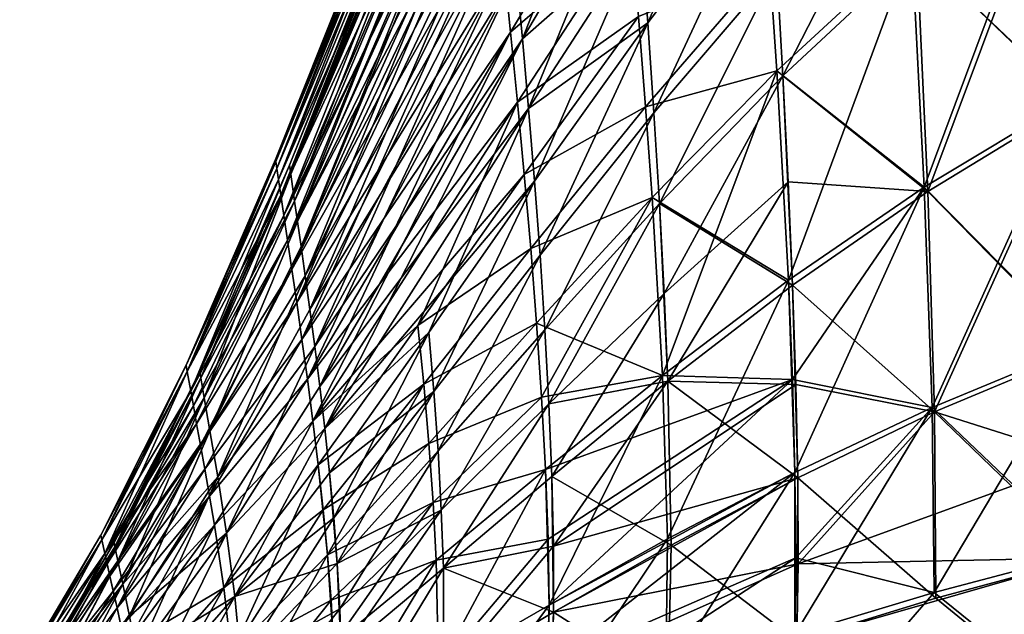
# Model space of a CAD drawing. Extents: x -850 to 850, y -465 to 0.
# Tile 9 of 125: x -767 to -604, y -399 to -300. Entities that reach past the tile are written whole.
import ezdxf

# ---------------------------------------------------------------- set-up
doc = ezdxf.new("R2010")
doc.units = 0
doc.linetypes.add('SOLIDLINE', pattern=[0])
doc.layers.add('BE3C_Lux_3440_1', color=252, linetype='SOLIDLINE')

msp = doc.modelspace()

# ---------------------------------------------------------------- linework, layer by layer
at = {"layer": 'BE3C_Lux_3440_1', "color": 252}
for points in [[(-692.297, -241.514, -0.00001), (-724.91, -323.837, -25.551), (-724.965, -323.464, -0.00001)], [(-692.297, -241.514, -0.00001), (-724.965, -323.464, -0.00001), (-692.233, -242.136, 26.382)], [(-692.233, -242.136, -26.382), (-724.91, -323.837, -25.551), (-692.297, -241.514, -0.00001)], [(-692.233, -242.136, 26.382), (-724.965, -323.464, -0.00001), (-724.91, -323.837, 25.551)], [(-692.233, -242.136, -26.382), (-724.747, -324.956, -50.801), (-724.91, -323.837, -25.551)], [(-692.233, -242.136, 26.382), (-724.91, -323.837, 25.551), (-692.04, -244, 52.4368)], [(-692.04, -244, -52.4368), (-724.747, -324.956, -50.801), (-692.233, -242.136, -26.382)], [(-689.912, -243.062, -26.3268), (-689.975, -242.439, -0.00001), (-722.655, -324.421, -0.00001)], [(-689.975, -242.439, -0.00001), (-689.912, -243.062, 26.3268), (-722.655, -324.421, -0.00001)], [(-689.912, -243.062, -26.3268), (-722.655, -324.421, -0.00001), (-722.442, -325.922, -50.7233)], [(-722.655, -324.421, -0.00001), (-689.912, -243.062, 26.3268), (-722.442, -325.922, 50.7233)], [(-689.912, -243.062, 26.3268), (-689.723, -244.933, 52.3238), (-722.442, -325.922, 50.7233)], [(-689.723, -244.933, -52.3238), (-689.912, -243.062, -26.3268), (-722.442, -325.922, -50.7233)], [(-692.04, -244, 52.4368), (-724.91, -323.837, 25.551), (-724.747, -324.956, 50.8009)], [(-692.04, -244, -52.4368), (-724.475, -326.821, -75.4492), (-724.747, -324.956, -50.801)], [(-692.04, -244, 52.4368), (-724.747, -324.956, 50.8009), (-691.718, -247.108, 77.8376)], [(-691.718, -247.108, -77.8376), (-724.475, -326.821, -75.4492), (-692.04, -244, -52.4368)], [(-689.723, -244.933, -52.3238), (-722.442, -325.922, -50.7233), (-689.409, -248.05, -77.6611)], [(-689.723, -244.933, 52.3238), (-689.409, -248.05, 77.6611), (-722.442, -325.922, 50.7233)], [(-691.718, -247.108, 77.8376), (-724.747, -324.956, 50.8009), (-724.475, -326.821, 75.4492)], [(-691.718, -247.108, 77.8376), (-724.475, -326.821, 75.4492), (-691.266, -251.459, 102.258)], [(-724.093, -329.431, -99.1954), (-724.475, -326.821, -75.4492), (-691.718, -247.108, -77.8376)], [(-724.093, -329.431, -99.1954), (-691.718, -247.108, -77.8376), (-691.266, -251.459, -102.258)], [(-689.409, -248.05, -77.6611), (-722.442, -325.922, -50.7233), (-721.805, -330.425, -99.0245)], [(-722.442, -325.922, 50.7233), (-689.409, -248.05, 77.6611), (-721.805, -330.425, 99.0245)], [(-689.409, -248.05, -77.6611), (-721.805, -330.425, -99.0245), (-688.969, -252.414, -102.009)], [(-689.409, -248.05, 77.6611), (-688.969, -252.414, 102.009), (-721.805, -330.425, 99.0245)], [(-691.266, -251.459, 102.258), (-724.475, -326.821, 75.4492), (-724.093, -329.431, 99.1954)], [(-723.6, -332.788, -121.74), (-724.093, -329.431, -99.1954), (-691.266, -251.459, -102.258)], [(-691.266, -251.459, 102.258), (-724.093, -329.431, 99.1954), (-690.682, -257.053, 125.374)], [(-723.6, -332.788, -121.74), (-691.266, -251.459, -102.258), (-690.682, -257.053, -125.374)], [(-688.969, -252.414, -102.009), (-721.805, -330.425, -99.0245), (-688.404, -258.025, -125.038)], [(-721.805, -330.425, 99.0245), (-688.969, -252.414, 102.009), (-721.327, -333.803, 121.51)], [(-688.404, -258.025, 125.038), (-721.327, -333.803, 121.51), (-688.969, -252.414, 102.009)], [(-643.956, -256.768, -229.35), (-664.218, -286.096, -227.164), (-663.146, -300.766, -237.969)], [(-643.956, -256.768, -229.35), (-663.146, -300.766, -237.969), (-642.812, -274.122, -239.947)], [(-690.682, -257.053, 125.374), (-724.093, -329.431, 99.1954), (-723.6, -332.788, 121.74)], [(-722.995, -336.889, -142.786), (-723.6, -332.788, -121.74), (-690.682, -257.053, -125.374)], [(-690.682, -257.053, 125.374), (-723.6, -332.788, 121.74), (-689.964, -263.892, 146.863)], [(-722.995, -336.889, -142.786), (-690.682, -257.053, -125.374), (-689.964, -263.892, -146.863)], [(-721.805, -330.425, -99.0245), (-721.327, -333.803, -121.51), (-688.404, -258.025, -125.038)], [(-721.327, -333.803, -121.51), (-687.712, -264.883, -146.417), (-688.404, -258.025, -125.038)], [(-720.743, -337.931, 142.482), (-721.327, -333.803, 121.51), (-688.404, -258.025, 125.038)], [(-720.743, -337.931, 142.482), (-688.404, -258.025, 125.038), (-687.712, -264.883, 146.417)], [(-683.964, -303.416, -212.691), (-666.411, -258.536, -201.177), (-684.988, -292.422, -198.811)], [(-665.318, -271.946, -214.959), (-666.411, -258.536, -201.177), (-683.964, -303.416, -212.691)], [(-689.964, -263.892, 146.863), (-723.6, -332.788, 121.74), (-722.995, -336.889, 142.786)], [(-722.276, -341.733, -162.051), (-722.995, -336.889, -142.786), (-689.964, -263.892, -146.863)], [(-689.964, -263.892, 146.863), (-722.995, -336.889, 142.786), (-689.107, -271.97, 166.419)], [(-722.276, -341.733, -162.051), (-689.964, -263.892, -146.863), (-689.107, -271.97, -166.419)], [(-721.327, -333.803, -121.51), (-720.743, -337.931, -142.482), (-687.712, -264.883, -146.417)], [(-686.897, -272.981, -165.836), (-687.712, -264.883, -146.417), (-720.743, -337.931, -142.482)], [(-687.712, -264.883, 146.417), (-720.054, -342.807, 161.653), (-720.743, -337.931, 142.482)], [(-687.712, -264.883, 146.417), (-686.897, -272.981, 165.836), (-720.054, -342.807, 161.653)], [(-640.714, -309.602, 257.544), (-641.72, -291.821, 249.283), (-619.552, -268.318, 251.032)], [(-640.714, -309.602, 257.544), (-619.552, -268.318, 251.032), (-618.469, -288.794, 259.027)], [(-619.295, -288.016, -261.255), (-594.902, -268.29, -262.793), (-592.705, -313.323, -275.812)], [(-594.902, -268.29, 262.793), (-619.295, -288.016, 261.255), (-617.211, -328.057, 274.845)], [(-594.246, -268.987, -260.483), (-618.469, -288.794, -259.027), (-616.652, -328.77, -272.515)], [(-592.271, -313.946, 273.43), (-618.469, -288.794, 259.027), (-594.246, -268.987, 260.483)], [(-592.705, -313.323, 275.812), (-594.902, -268.29, 262.793), (-617.211, -328.057, 274.845)], [(-616.652, -328.77, -272.515), (-592.271, -313.946, -273.43), (-594.246, -268.987, -260.483)], [(-667.194, -270.898, -216.236), (-685.945, -302.343, -213.775), (-687.066, -291.369, -199.716)], [(-685.945, -302.343, 213.775), (-667.194, -270.898, 216.236), (-687.066, -291.369, 199.716)], [(-667.194, -270.898, -216.236), (-665.948, -285.055, -228.639), (-685.945, -302.343, -213.775)], [(-665.948, -285.055, 228.639), (-667.194, -270.898, 216.236), (-685.945, -302.343, 213.775)], [(-689.107, -271.97, 166.419), (-722.995, -336.889, 142.786), (-722.276, -341.733, 162.051)], [(-721.461, -347.26, -179.482), (-722.276, -341.733, -162.051), (-689.107, -271.97, -166.419)], [(-689.107, -271.97, 166.419), (-722.276, -341.733, 162.051), (-688.131, -281.186, 183.985)], [(-721.461, -347.26, -179.482), (-689.107, -271.97, -166.419), (-688.131, -281.186, -183.985)], [(-720.743, -337.931, -142.482), (-720.054, -342.807, -161.653), (-686.897, -272.981, -165.836)], [(-686.897, -272.981, -165.836), (-720.054, -342.807, -161.653), (-685.977, -282.219, -183.247)], [(-686.897, -272.981, 165.836), (-719.279, -348.371, 178.978), (-720.054, -342.807, 161.653)], [(-686.897, -272.981, 165.836), (-685.977, -282.219, 183.247), (-719.279, -348.371, 178.978)], [(-683.964, -303.416, 212.691), (-684.988, -292.422, 198.811), (-665.318, -271.946, 214.959)], [(-682.942, -315.023, -225.053), (-665.318, -271.946, -214.959), (-683.964, -303.416, -212.691)], [(-683.964, -303.416, 212.691), (-665.318, -271.946, 214.959), (-664.218, -286.096, 227.164)], [(-664.218, -286.096, -227.164), (-665.318, -271.946, -214.959), (-682.942, -315.023, -225.053)], [(-663.146, -300.766, 237.969), (-664.218, -286.096, 227.164), (-642.812, -274.122, 239.947)], [(-642.812, -274.122, -239.947), (-663.146, -300.766, -237.969), (-662.136, -315.74, -247.548)], [(-642.812, -274.122, 239.947), (-662.136, -315.74, 247.548), (-663.146, -300.766, 237.969)], [(-642.812, -274.122, -239.947), (-662.136, -315.74, -247.548), (-641.72, -291.821, -249.283)], [(-642.812, -274.122, 239.947), (-641.72, -291.821, 249.283), (-662.136, -315.74, 247.548)], [(-688.131, -281.186, 183.985), (-722.276, -341.733, 162.051), (-721.461, -347.26, 179.482)], [(-720.583, -353.371, -195.217), (-721.461, -347.26, -179.482), (-688.131, -281.186, -183.985)], [(-688.131, -281.186, 183.985), (-721.461, -347.26, 179.482), (-687.066, -291.369, 199.716)], [(-720.583, -353.371, -195.217), (-688.131, -281.186, -183.985), (-687.066, -291.369, -199.716)], [(-719.279, -348.371, -178.978), (-685.977, -282.219, -183.247), (-720.054, -342.807, -161.653)], [(-684.988, -292.422, -198.811), (-685.977, -282.219, -183.247), (-719.279, -348.371, -178.978)], [(-685.977, -282.219, 183.247), (-718.452, -354.524, 194.598), (-719.279, -348.371, 178.978)], [(-685.977, -282.219, 183.247), (-684.988, -292.422, 198.811), (-718.452, -354.524, 194.598)], [(-684.802, -313.935, -226.321), (-685.945, -302.343, -213.775), (-665.948, -285.055, -228.639)], [(-665.948, -285.055, 228.639), (-685.945, -302.343, 213.775), (-684.802, -313.935, 226.321)], [(-684.802, -313.935, -226.321), (-665.948, -285.055, -228.639), (-664.709, -299.741, -239.629)], [(-684.802, -313.935, 226.321), (-664.709, -299.741, 239.629), (-665.948, -285.055, 228.639)], [(-682.942, -315.023, 225.053), (-683.964, -303.416, 212.691), (-664.218, -286.096, 227.164)], [(-681.957, -327.068, -236.059), (-664.218, -286.096, -227.164), (-682.942, -315.023, -225.053)], [(-682.942, -315.023, 225.053), (-664.218, -286.096, 227.164), (-663.146, -300.766, 237.969)], [(-681.957, -327.068, -236.059), (-663.146, -300.766, -237.969), (-664.218, -286.096, -227.164)], [(-641.725, -308.729, -259.658), (-642.911, -290.906, -251.282), (-619.295, -288.016, -261.255)], [(-619.295, -288.016, 261.255), (-642.911, -290.906, 251.282), (-641.725, -308.729, 259.658)], [(-641.725, -308.729, -259.658), (-619.295, -288.016, -261.255), (-617.211, -328.057, -274.845)], [(-619.295, -288.016, 261.255), (-641.725, -308.729, 259.658), (-639.798, -343.546, 273.844)], [(-640.714, -309.602, -257.544), (-618.469, -288.794, -259.027), (-641.72, -291.821, -249.283)], [(-616.652, -328.77, -272.515), (-618.469, -288.794, -259.027), (-640.714, -309.602, -257.544)], [(-616.652, -328.77, 272.515), (-640.714, -309.602, 257.544), (-618.469, -288.794, 259.027)], [(-617.211, -328.057, 274.845), (-619.295, -288.016, 261.255), (-639.798, -343.546, 273.844)], [(-617.211, -328.057, -274.845), (-619.295, -288.016, -261.255), (-592.705, -313.323, -275.812)], [(-616.652, -328.77, 272.515), (-618.469, -288.794, 259.027), (-592.271, -313.946, 273.43)], [(-663.519, -314.735, -249.372), (-664.709, -299.741, -239.629), (-642.911, -290.906, -251.282)], [(-642.911, -290.906, 251.282), (-664.709, -299.741, 239.629), (-663.519, -314.735, 249.372)], [(-663.519, -314.735, -249.372), (-642.911, -290.906, -251.282), (-641.725, -308.729, -259.658)], [(-642.911, -290.906, 251.282), (-663.519, -314.735, 249.372), (-641.725, -308.729, 259.658)], [(-687.066, -291.369, 199.716), (-721.461, -347.26, 179.482), (-720.583, -353.371, 195.217)], [(-687.066, -291.369, -199.716), (-719.671, -359.966, -209.403), (-720.583, -353.371, -195.217)], [(-687.066, -291.369, 199.716), (-720.583, -353.371, 195.217), (-685.945, -302.343, 213.775)], [(-687.066, -291.369, -199.716), (-685.945, -302.343, -213.775), (-719.671, -359.966, -209.403)], [(-718.452, -354.524, -194.598), (-684.988, -292.422, -198.811), (-719.279, -348.371, -178.978)], [(-683.964, -303.416, -212.691), (-684.988, -292.422, -198.811), (-718.452, -354.524, -194.598)], [(-717.608, -361.164, 208.656), (-718.452, -354.524, 194.598), (-684.988, -292.422, 198.811)], [(-717.608, -361.164, 208.656), (-684.988, -292.422, 198.811), (-683.964, -303.416, 212.691)], [(-641.72, -291.821, -249.283), (-662.136, -315.74, -247.548), (-661.223, -330.799, -256.077)], [(-661.223, -330.799, 256.077), (-662.136, -315.74, 247.548), (-641.72, -291.821, 249.283)], [(-641.72, -291.821, -249.283), (-661.223, -330.799, -256.077), (-640.714, -309.602, -257.544)], [(-661.223, -330.799, 256.077), (-641.72, -291.821, 249.283), (-640.714, -309.602, 257.544)], [(-683.672, -325.97, -237.509), (-684.802, -313.935, -226.321), (-664.709, -299.741, -239.629)], [(-684.802, -313.935, 226.321), (-683.672, -325.97, 237.509), (-664.709, -299.741, 239.629)], [(-683.672, -325.97, -237.509), (-664.709, -299.741, -239.629), (-663.519, -314.735, -249.372)], [(-664.709, -299.741, 239.629), (-683.672, -325.97, 237.509), (-663.519, -314.735, 249.372)], [(-681.957, -327.068, 236.059), (-682.942, -315.023, 225.053), (-663.146, -300.766, 237.969)], [(-681.043, -339.376, -245.876), (-663.146, -300.766, -237.969), (-681.957, -327.068, -236.059)], [(-663.146, -300.766, 237.969), (-681.043, -339.376, 245.876), (-681.957, -327.068, 236.059)], [(-681.043, -339.376, -245.876), (-662.136, -315.74, -247.548), (-663.146, -300.766, -237.969)], [(-663.146, -300.766, 237.969), (-662.136, -315.74, 247.548), (-681.043, -339.376, 245.876)], [(-685.945, -302.343, 213.775), (-720.583, -353.371, 195.217), (-719.671, -359.966, 209.403)], [(-718.758, -366.943, -222.181), (-719.671, -359.966, -209.403), (-685.945, -302.343, -213.775)], [(-684.802, -313.935, 226.321), (-685.945, -302.343, 213.775), (-719.671, -359.966, 209.403)], [(-718.758, -366.943, -222.181), (-685.945, -302.343, -213.775), (-684.802, -313.935, -226.321)], [(-717.608, -361.164, -208.656), (-683.964, -303.416, -212.691), (-718.452, -354.524, -194.598)], [(-716.779, -368.191, 221.299), (-717.608, -361.164, 208.656), (-683.964, -303.416, 212.691)], [(-682.942, -315.023, -225.053), (-683.964, -303.416, -212.691), (-717.608, -361.164, -208.656)], [(-716.779, -368.191, 221.299), (-683.964, -303.416, 212.691), (-682.942, -315.023, 225.053)], [(-641.725, -308.729, -259.658), (-662.424, -329.816, -258.037), (-663.519, -314.735, -249.372)], [(-641.725, -308.729, 259.658), (-663.519, -314.735, 249.372), (-662.424, -329.816, 258.037)], [(-641.725, -308.729, -259.658), (-639.798, -343.546, -273.844), (-662.424, -329.816, -258.037)], [(-641.725, -308.729, 259.658), (-662.424, -329.816, 258.037), (-660.694, -359.34, 272.826)], [(-639.798, -343.546, 273.844), (-641.725, -308.729, 259.658), (-660.694, -359.34, 272.826)], [(-617.211, -328.057, -274.845), (-639.798, -343.546, -273.844), (-641.725, -308.729, -259.658)], [(-640.714, -309.602, -257.544), (-661.223, -330.799, -256.077), (-660.443, -345.727, -263.732)], [(-639.095, -344.372, 271.592), (-661.223, -330.799, 256.077), (-640.714, -309.602, 257.544)], [(-640.714, -309.602, -257.544), (-660.443, -345.727, -263.732), (-639.828, -327.207, -264.918)], [(-616.652, -328.77, -272.515), (-640.714, -309.602, -257.544), (-639.828, -327.207, -264.918)], [(-639.095, -344.372, 271.592), (-640.714, -309.602, 257.544), (-616.652, -328.77, 272.515)], [(-684.802, -313.935, 226.321), (-719.671, -359.966, 209.403), (-718.758, -366.943, 222.181)], [(-718.758, -366.943, -222.181), (-684.802, -313.935, -226.321), (-683.672, -325.97, -237.509)], [(-718.758, -366.943, 222.181), (-701.316, -351.057, 235.507), (-684.802, -313.935, 226.321)], [(-701.316, -351.057, 235.507), (-683.672, -325.97, 237.509), (-684.802, -313.935, 226.321)], [(-617.211, -328.057, -274.845), (-592.705, -313.323, -275.812), (-591.198, -354.418, -286.801)], [(-592.705, -313.323, 275.812), (-617.211, -328.057, 274.845), (-615.899, -364.672, 286.344)], [(-616.652, -328.77, -272.515), (-615.519, -365.422, -283.989), (-592.271, -313.946, -273.43)], [(-590.906, -355.071, 284.405), (-616.652, -328.77, 272.515), (-592.271, -313.946, 273.43)], [(-615.899, -364.672, 286.344), (-591.198, -354.418, 286.801), (-592.705, -313.323, 275.812)], [(-615.519, -365.422, -283.989), (-590.906, -355.071, -284.405), (-592.271, -313.946, -273.43)], [(-717.608, -361.164, -208.656), (-716.779, -368.191, -221.299), (-682.942, -315.023, -225.053)], [(-699.492, -352.242, -234.275), (-682.942, -315.023, -225.053), (-716.779, -368.191, -221.299)], [(-681.957, -327.068, 236.059), (-716.779, -368.191, 221.299), (-682.942, -315.023, 225.053)], [(-681.957, -327.068, -236.059), (-682.942, -315.023, -225.053), (-699.492, -352.242, -234.275)], [(-663.519, -314.735, -249.372), (-682.595, -338.272, -247.495), (-683.672, -325.97, -237.509)], [(-663.519, -314.735, 249.372), (-683.672, -325.97, 237.509), (-682.595, -338.272, 247.495)], [(-663.519, -314.735, -249.372), (-662.424, -329.816, -258.037), (-682.595, -338.272, -247.495)], [(-663.519, -314.735, 249.372), (-682.595, -338.272, 247.495), (-662.424, -329.816, 258.037)], [(-680.235, -351.77, -254.667), (-662.136, -315.74, -247.548), (-681.043, -339.376, -245.876)], [(-680.235, -351.77, 254.667), (-681.043, -339.376, 245.876), (-662.136, -315.74, 247.548)], [(-680.235, -351.77, -254.667), (-661.223, -330.799, -256.077), (-662.136, -315.74, -247.548)], [(-680.235, -351.77, 254.667), (-662.136, -315.74, 247.548), (-661.223, -330.799, 256.077)], [(-724.91, -323.837, 25.551), (-724.965, -323.464, -0.00001), (-739.835, -357.625, -0.00001)], [(-739.835, -357.625, -0.00001), (-724.965, -323.464, -0.00001), (-724.91, -323.837, -25.551)], [(-739.641, -358.711, -50.1386), (-739.835, -357.625, -0.00001), (-724.91, -323.837, -25.551)], [(-739.835, -357.625, -0.00001), (-724.747, -324.956, 50.8009), (-724.91, -323.837, 25.551)], [(-739.835, -357.625, -0.00001), (-739.641, -358.711, 50.1386), (-724.747, -324.956, 50.8009)], [(-739.641, -358.711, -50.1386), (-724.91, -323.837, -25.551), (-724.747, -324.956, -50.801)], [(-739.641, -358.711, -50.1386), (-724.747, -324.956, -50.801), (-724.475, -326.821, -75.4492)], [(-739.641, -358.711, 50.1386), (-724.475, -326.821, 75.4492), (-724.747, -324.956, 50.8009)], [(-737.568, -358.679, -0.00001), (-737.38, -359.775, -50.074), (-722.655, -324.421, -0.00001)], [(-722.655, -324.421, -0.00001), (-722.442, -325.922, 50.7233), (-737.568, -358.679, -0.00001)], [(-722.655, -324.421, -0.00001), (-737.38, -359.775, -50.074), (-722.442, -325.922, -50.7233)], [(-739.641, -358.711, 50.1386), (-724.093, -329.431, 99.1954), (-724.475, -326.821, 75.4492)], [(-739.058, -361.969, -97.9556), (-739.641, -358.711, -50.1386), (-724.475, -326.821, -75.4492)], [(-739.058, -361.969, -97.9556), (-724.475, -326.821, -75.4492), (-724.093, -329.431, -99.1954)], [(-737.568, -358.679, -0.00001), (-722.442, -325.922, 50.7233), (-737.38, -359.775, 50.074)], [(-722.442, -325.922, -50.7233), (-737.38, -359.775, -50.074), (-736.815, -363.065, -97.8137)], [(-722.442, -325.922, 50.7233), (-721.805, -330.425, 99.0245), (-737.38, -359.775, 50.074)], [(-722.442, -325.922, -50.7233), (-736.815, -363.065, -97.8137), (-721.805, -330.425, -99.0245)], [(-718.758, -366.943, -222.181), (-683.672, -325.97, -237.509), (-701.316, -351.057, -235.507)], [(-699.492, -352.242, 234.275), (-716.779, -368.191, 221.299), (-681.957, -327.068, 236.059)], [(-701.316, -351.057, -235.507), (-683.672, -325.97, -237.509), (-682.595, -338.272, -247.495)], [(-701.316, -351.057, 235.507), (-682.595, -338.272, 247.495), (-683.672, -325.97, 237.509)], [(-698.685, -362.029, -244.316), (-681.957, -327.068, -236.059), (-699.492, -352.242, -234.275)], [(-681.957, -327.068, 236.059), (-698.685, -362.029, 244.316), (-699.492, -352.242, 234.275)], [(-681.043, -339.376, -245.876), (-681.957, -327.068, -236.059), (-698.685, -362.029, -244.316)], [(-681.957, -327.068, 236.059), (-681.043, -339.376, 245.876), (-698.685, -362.029, 244.316)], [(-639.828, -327.207, -264.918), (-660.443, -345.727, -263.732), (-659.829, -360.304, -270.687)], [(-639.828, -327.207, -264.918), (-659.829, -360.304, -270.687), (-639.095, -344.372, -271.592)], [(-639.828, -327.207, -264.918), (-639.095, -344.372, -271.592), (-616.652, -328.77, -272.515)], [(-639.133, -360.005, -280.035), (-639.798, -343.546, -273.844), (-617.211, -328.057, -274.845)], [(-617.211, -328.057, 274.845), (-639.798, -343.546, 273.844), (-638.712, -375.472, 285.876)], [(-639.133, -360.005, -280.035), (-617.211, -328.057, -274.845), (-615.899, -364.672, -286.344)], [(-615.899, -364.672, 286.344), (-617.211, -328.057, 274.845), (-638.712, -375.472, 285.876)], [(-615.899, -364.672, -286.344), (-617.211, -328.057, -274.845), (-591.198, -354.418, -286.801)], [(-739.058, -361.969, 97.9555), (-724.093, -329.431, 99.1954), (-739.641, -358.711, 50.1386)], [(-739.058, -361.969, -97.9556), (-724.093, -329.431, -99.1954), (-723.6, -332.788, -121.74)], [(-739.058, -361.969, 97.9555), (-723.6, -332.788, 121.74), (-724.093, -329.431, 99.1954)], [(-662.424, -329.816, -258.037), (-681.614, -350.663, -256.434), (-682.595, -338.272, -247.495)], [(-662.424, -329.816, 258.037), (-682.595, -338.272, 247.495), (-681.614, -350.663, 256.434)], [(-680.772, -362.963, -264.485), (-681.614, -350.663, -256.434), (-662.424, -329.816, -258.037)], [(-660.694, -359.34, 272.826), (-662.424, -329.816, 258.037), (-681.614, -350.663, 256.434)], [(-680.772, -362.963, -264.485), (-662.424, -329.816, -258.037), (-660.694, -359.34, -272.826)], [(-660.694, -359.34, -272.826), (-662.424, -329.816, -258.037), (-639.798, -343.546, -273.844)], [(-639.095, -344.372, -271.592), (-615.519, -365.422, -283.989), (-616.652, -328.77, -272.515)], [(-615.519, -365.422, 283.989), (-639.095, -344.372, 271.592), (-616.652, -328.77, 272.515)], [(-615.519, -365.422, 283.989), (-616.652, -328.77, 272.515), (-590.906, -355.071, 284.405)], [(-737.38, -359.775, 50.074), (-721.805, -330.425, 99.0245), (-736.815, -363.065, 97.8137)], [(-721.805, -330.425, -99.0245), (-736.815, -363.065, -97.8137), (-721.327, -333.803, -121.51)], [(-721.805, -330.425, 99.0245), (-721.327, -333.803, 121.51), (-736.815, -363.065, 97.8137)], [(-679.57, -364.075, -262.596), (-661.223, -330.799, -256.077), (-680.235, -351.77, -254.667)], [(-679.57, -364.075, 262.596), (-680.235, -351.77, 254.667), (-661.223, -330.799, 256.077)], [(-679.57, -364.075, -262.596), (-660.443, -345.727, -263.732), (-661.223, -330.799, -256.077)], [(-659.829, -360.304, 270.687), (-679.57, -364.075, 262.596), (-661.223, -330.799, 256.077)], [(-659.829, -360.304, 270.687), (-661.223, -330.799, 256.077), (-639.095, -344.372, 271.592)], [(-738.618, -364.412, -120.27), (-739.058, -361.969, -97.9556), (-723.6, -332.788, -121.74)], [(-738.618, -364.412, 120.27), (-723.6, -332.788, 121.74), (-739.058, -361.969, 97.9555)], [(-738.618, -364.412, -120.27), (-723.6, -332.788, -121.74), (-722.995, -336.889, -142.786)], [(-738.618, -364.412, 120.27), (-722.995, -336.889, 142.786), (-723.6, -332.788, 121.74)], [(-736.815, -363.065, -97.8137), (-735.874, -368.547, -140.885), (-721.327, -333.803, -121.51)], [(-736.815, -363.065, 97.8137), (-721.327, -333.803, 121.51), (-735.874, -368.547, 140.885)], [(-735.874, -368.547, -140.885), (-720.743, -337.931, -142.482), (-721.327, -333.803, -121.51)], [(-720.743, -337.931, 142.482), (-735.874, -368.547, 140.885), (-721.327, -333.803, 121.51)], [(-738.079, -367.397, -141.137), (-738.618, -364.412, -120.27), (-722.995, -336.889, -142.786)], [(-738.079, -367.397, 141.137), (-722.995, -336.889, 142.786), (-738.618, -364.412, 120.27)], [(-738.079, -367.397, -141.137), (-722.995, -336.889, -142.786), (-722.276, -341.733, -162.051)], [(-738.079, -367.397, 141.137), (-722.276, -341.733, 162.051), (-722.995, -336.889, 142.786)], [(-735.874, -368.547, -140.885), (-720.054, -342.807, -161.653), (-720.743, -337.931, -142.482)], [(-720.054, -342.807, 161.653), (-735.874, -368.547, 140.885), (-720.743, -337.931, 142.482)], [(-701.316, -351.057, -235.507), (-682.595, -338.272, -247.495), (-700.367, -360.812, -245.71)], [(-700.367, -360.812, 245.71), (-682.595, -338.272, 247.495), (-701.316, -351.057, 235.507)], [(-700.367, -360.812, -245.71), (-682.595, -338.272, -247.495), (-681.614, -350.663, -256.434)], [(-700.367, -360.812, 245.71), (-681.614, -350.663, 256.434), (-682.595, -338.272, 247.495)], [(-697.991, -371.901, -253.355), (-681.043, -339.376, -245.876), (-698.685, -362.029, -244.316)], [(-697.991, -371.901, 253.355), (-698.685, -362.029, 244.316), (-681.043, -339.376, 245.876)], [(-680.235, -351.77, -254.667), (-681.043, -339.376, -245.876), (-697.991, -371.901, -253.355)], [(-697.991, -371.901, 253.355), (-681.043, -339.376, 245.876), (-680.235, -351.77, 254.667)], [(-737.439, -370.921, -160.284), (-738.079, -367.397, -141.137), (-722.276, -341.733, -162.051)], [(-737.439, -370.921, 160.284), (-722.276, -341.733, 162.051), (-738.079, -367.397, 141.137)], [(-737.439, -370.921, -160.284), (-722.276, -341.733, -162.051), (-721.461, -347.26, -179.482)], [(-737.439, -370.921, 160.284), (-721.461, -347.26, 179.482), (-722.276, -341.733, 162.051)], [(-734.578, -376.174, -177.247), (-720.054, -342.807, -161.653), (-735.874, -368.547, -140.885)], [(-720.054, -342.807, 161.653), (-734.578, -376.174, 177.247), (-735.874, -368.547, 140.885)], [(-734.578, -376.174, -177.247), (-719.279, -348.371, -178.978), (-720.054, -342.807, -161.653)], [(-719.279, -348.371, 178.978), (-734.578, -376.174, 177.247), (-720.054, -342.807, 161.653)], [(-660.694, -359.34, -272.826), (-639.798, -343.546, -273.844), (-639.133, -360.005, -280.035)], [(-639.798, -343.546, 273.844), (-660.694, -359.34, 272.826), (-659.85, -386.512, 285.4)], [(-638.712, -375.472, 285.876), (-639.798, -343.546, 273.844), (-659.85, -386.512, 285.4)], [(-639.095, -344.372, -271.592), (-659.829, -360.304, -270.687), (-638.55, -360.839, -277.751)], [(-638.226, -376.345, 283.584), (-659.829, -360.304, 270.687), (-639.095, -344.372, 271.592)], [(-639.095, -344.372, -271.592), (-638.55, -360.839, -277.751), (-615.519, -365.422, -283.989)], [(-638.226, -376.345, 283.584), (-639.095, -344.372, 271.592), (-615.519, -365.422, 283.989)], [(-679.082, -376.115, -269.828), (-660.443, -345.727, -263.732), (-679.57, -364.075, -262.596)], [(-679.082, -376.115, -269.828), (-659.829, -360.304, -270.687), (-660.443, -345.727, -263.732)], [(-736.715, -374.944, -177.66), (-737.439, -370.921, -160.284), (-721.461, -347.26, -179.482)], [(-736.715, -374.944, 177.66), (-721.461, -347.26, 179.482), (-737.439, -370.921, 160.284)], [(-736.715, -374.944, -177.66), (-721.461, -347.26, -179.482), (-720.583, -353.371, -195.217)], [(-736.715, -374.944, 177.66), (-720.583, -353.371, 195.217), (-721.461, -347.26, 179.482)], [(-718.452, -354.524, -194.598), (-719.279, -348.371, -178.978), (-734.578, -376.174, -177.247)], [(-719.279, -348.371, 178.978), (-718.452, -354.524, 194.598), (-734.578, -376.174, 177.247)], [(-718.758, -366.943, -222.181), (-701.316, -351.057, -235.507), (-717.876, -374.204, -233.694)], [(-718.758, -366.943, 222.181), (-717.876, -374.204, 233.694), (-701.316, -351.057, 235.507)], [(-717.876, -374.204, -233.694), (-701.316, -351.057, -235.507), (-700.367, -360.812, -245.71)], [(-717.876, -374.204, 233.694), (-700.367, -360.812, 245.71), (-701.316, -351.057, 235.507)], [(-700.367, -360.812, -245.71), (-681.614, -350.663, -256.434), (-699.514, -370.656, -254.897)], [(-699.514, -370.656, 254.897), (-681.614, -350.663, 256.434), (-700.367, -360.812, 245.71)], [(-699.514, -370.656, -254.897), (-681.614, -350.663, -256.434), (-680.772, -362.963, -264.485)], [(-699.514, -370.656, 254.897), (-680.772, -362.963, 264.485), (-681.614, -350.663, 256.434)], [(-660.694, -359.34, 272.826), (-681.614, -350.663, 256.434), (-680.772, -362.963, 264.485)], [(-699.492, -352.242, -234.275), (-716.779, -368.191, -221.299), (-716.001, -375.503, -232.672)], [(-699.492, -352.242, 234.275), (-716.001, -375.503, 232.672), (-716.779, -368.191, 221.299)], [(-715.306, -382.999, -242.918), (-699.492, -352.242, -234.275), (-716.001, -375.503, -232.672)], [(-699.492, -352.242, 234.275), (-698.685, -362.029, 244.316), (-716.001, -375.503, 232.672)], [(-698.685, -362.029, -244.316), (-699.492, -352.242, -234.275), (-715.306, -382.999, -242.918)], [(-697.446, -381.722, -261.545), (-680.235, -351.77, -254.667), (-697.991, -371.901, -253.355)], [(-697.446, -381.722, 261.545), (-697.991, -371.901, 253.355), (-680.235, -351.77, 254.667)], [(-679.57, -364.075, -262.596), (-680.235, -351.77, -254.667), (-697.446, -381.722, -261.545)], [(-679.57, -364.075, 262.596), (-697.446, -381.722, 261.545), (-680.235, -351.77, 254.667)], [(-720.583, -353.371, -195.217), (-735.937, -379.395, -193.397), (-736.715, -374.944, -177.66)], [(-735.937, -379.395, 193.397), (-720.583, -353.371, 195.217), (-736.715, -374.944, 177.66)], [(-720.583, -353.371, -195.217), (-719.671, -359.966, -209.403), (-735.937, -379.395, -193.397)], [(-735.937, -379.395, 193.397), (-719.671, -359.966, 209.403), (-720.583, -353.371, 195.217)], [(-733.111, -385.536, -207.022), (-718.452, -354.524, -194.598), (-734.578, -376.174, -177.247)], [(-733.111, -385.536, 207.022), (-734.578, -376.174, 177.247), (-718.452, -354.524, 194.598)], [(-717.608, -361.164, -208.656), (-718.452, -354.524, -194.598), (-733.111, -385.536, -207.022)], [(-733.111, -385.536, 207.022), (-718.452, -354.524, 194.598), (-717.608, -361.164, 208.656)], [(-615.899, -364.672, -286.344), (-591.198, -354.418, -286.801), (-590.603, -388.802, -297.411)], [(-615.899, -364.672, 286.344), (-615.598, -395.41, 297.318), (-591.198, -354.418, 286.801)], [(-615.598, -395.41, 297.318), (-590.603, -388.802, 297.411), (-591.198, -354.418, 286.801)], [(-615.519, -365.422, -283.989), (-590.528, -373.333, -289.677), (-590.906, -355.071, -284.405)], [(-590.39, -389.641, 295.065), (-615.519, -365.422, 283.989), (-590.906, -355.071, 284.405)], [(-754.004, -385.883, -0.00001), (-753.835, -386.641, 49.6032), (-739.835, -357.625, -0.00001)], [(-754.004, -385.883, -0.00001), (-739.835, -357.625, -0.00001), (-739.641, -358.711, -50.1386)], [(-753.835, -386.641, 49.6032), (-739.641, -358.711, 50.1386), (-739.835, -357.625, -0.00001)], [(-753.835, -386.641, -49.6032), (-754.004, -385.883, -0.00001), (-739.641, -358.711, -50.1386)], [(-753.835, -386.641, 49.6032), (-753.329, -388.917, 96.9529), (-739.641, -358.711, 50.1386)], [(-753.835, -386.641, -49.6032), (-739.641, -358.711, -50.1386), (-739.058, -361.969, -97.9556)], [(-753.329, -388.917, 96.9529), (-739.058, -361.969, 97.9555), (-739.641, -358.711, 50.1386)], [(-751.808, -387.078, -0.00001), (-751.646, -387.848, -49.5506), (-737.568, -358.679, -0.00001)], [(-737.568, -358.679, -0.00001), (-737.38, -359.775, 50.074), (-751.808, -387.078, -0.00001)], [(-751.808, -387.078, -0.00001), (-737.38, -359.775, 50.074), (-751.646, -387.848, 49.5506)], [(-737.568, -358.679, -0.00001), (-751.646, -387.848, -49.5506), (-737.38, -359.775, -50.074)], [(-751.161, -390.158, -96.8378), (-737.38, -359.775, -50.074), (-751.646, -387.848, -49.5506)], [(-737.38, -359.775, 50.074), (-736.815, -363.065, 97.8137), (-751.646, -387.848, 49.5506)], [(-736.815, -363.065, -97.8137), (-737.38, -359.775, -50.074), (-751.161, -390.158, -96.8378)], [(-680.772, -362.963, -264.485), (-660.694, -359.34, -272.826), (-680.115, -374.99, -271.807)], [(-680.115, -374.99, 271.807), (-660.694, -359.34, 272.826), (-680.772, -362.963, 264.485)], [(-680.115, -374.99, -271.807), (-660.694, -359.34, -272.826), (-639.133, -360.005, -280.035)], [(-680.115, -374.99, 271.807), (-679.522, -397.486, 284.916), (-660.694, -359.34, 272.826)], [(-659.85, -386.512, 285.4), (-660.694, -359.34, 272.826), (-679.522, -397.486, 284.916)], [(-735.136, -384.203, -207.631), (-735.937, -379.395, -193.397), (-719.671, -359.966, -209.403)], [(-735.136, -384.203, 207.631), (-719.671, -359.966, 209.403), (-735.937, -379.395, 193.397)], [(-735.136, -384.203, -207.631), (-719.671, -359.966, -209.403), (-718.758, -366.943, -222.181)], [(-718.758, -366.943, 222.181), (-719.671, -359.966, 209.403), (-735.136, -384.203, 207.631)], [(-733.111, -385.536, -207.022), (-716.779, -368.191, -221.299), (-717.608, -361.164, -208.656)], [(-733.111, -385.536, 207.022), (-717.608, -361.164, 208.656), (-716.779, -368.191, 221.299)], [(-700.367, -360.812, -245.71), (-717.059, -381.648, -244.082), (-717.876, -374.204, -233.694)], [(-717.876, -374.204, 233.694), (-716.342, -389.176, 253.482), (-700.367, -360.812, 245.71)], [(-700.367, -360.812, -245.71), (-699.514, -370.656, -254.897), (-717.059, -381.648, -244.082)], [(-716.342, -389.176, 253.482), (-699.514, -370.656, 254.897), (-700.367, -360.812, 245.71)], [(-680.115, -374.99, -271.807), (-639.133, -360.005, -280.035), (-679.685, -386.559, -278.564)], [(-679.685, -386.559, -278.564), (-639.133, -360.005, -280.035), (-679.522, -397.486, -284.916)], [(-679.082, -376.115, 269.828), (-679.57, -364.075, 262.596), (-659.829, -360.304, 270.687)], [(-639.133, -360.005, -280.035), (-638.712, -375.472, -285.876), (-679.522, -397.486, -284.916)], [(-678.807, -387.714, -276.527), (-659.829, -360.304, -270.687), (-679.082, -376.115, -269.828)], [(-659.241, -387.538, 283.202), (-679.082, -376.115, 269.828), (-659.829, -360.304, 270.687)], [(-678.807, -387.714, -276.527), (-638.55, -360.839, -277.751), (-659.829, -360.304, -270.687)], [(-638.226, -376.345, -283.584), (-638.55, -360.839, -277.751), (-678.807, -387.714, -276.527)], [(-659.241, -387.538, 283.202), (-659.829, -360.304, 270.687), (-638.226, -376.345, 283.584)], [(-638.712, -375.472, -285.876), (-639.133, -360.005, -280.035), (-615.899, -364.672, -286.344)], [(-615.519, -365.422, -283.989), (-638.55, -360.839, -277.751), (-638.226, -376.345, -283.584)], [(-753.329, -388.917, -96.9529), (-753.835, -386.641, -49.6032), (-739.058, -361.969, -97.9556)], [(-753.329, -388.917, -96.9529), (-739.058, -361.969, -97.9556), (-738.618, -364.412, -120.27)], [(-753.329, -388.917, 96.9529), (-738.618, -364.412, 120.27), (-739.058, -361.969, 97.9555)], [(-751.646, -387.848, 49.5506), (-736.815, -363.065, 97.8137), (-751.161, -390.158, 96.8378)], [(-751.161, -390.158, -96.8378), (-750.353, -394.008, -139.598), (-736.815, -363.065, -97.8137)], [(-736.815, -363.065, 97.8137), (-735.874, -368.547, 140.885), (-751.161, -390.158, 96.8378)], [(-736.815, -363.065, -97.8137), (-750.353, -394.008, -139.598), (-735.874, -368.547, -140.885)], [(-714.73, -390.578, 252.184), (-716.001, -375.503, 232.672), (-698.685, -362.029, 244.316)], [(-714.73, -390.578, -252.184), (-698.685, -362.029, -244.316), (-715.306, -382.999, -242.918)], [(-697.991, -371.901, -253.355), (-698.685, -362.029, -244.316), (-714.73, -390.578, -252.184)], [(-714.73, -390.578, 252.184), (-698.685, -362.029, 244.316), (-697.991, -371.901, 253.355)], [(-699.514, -370.656, -254.897), (-680.772, -362.963, -264.485), (-698.801, -380.448, -263.215)], [(-698.801, -380.448, 263.215), (-680.772, -362.963, 264.485), (-699.514, -370.656, 254.897)], [(-698.801, -380.448, -263.215), (-680.772, -362.963, -264.485), (-680.115, -374.99, -271.807)], [(-698.801, -380.448, 263.215), (-680.115, -374.99, 271.807), (-680.772, -362.963, 264.485)], [(-752.947, -390.623, -119.08), (-753.329, -388.917, -96.9529), (-738.618, -364.412, -120.27)], [(-738.079, -367.397, 141.137), (-738.618, -364.412, 120.27), (-753.329, -388.917, 96.9529)], [(-752.947, -390.623, -119.08), (-738.618, -364.412, -120.27), (-738.079, -367.397, -141.137)], [(-697.085, -391.357, -269.041), (-679.57, -364.075, -262.596), (-697.446, -381.722, -261.545)], [(-697.085, -391.357, 269.041), (-697.446, -381.722, 261.545), (-679.57, -364.075, 262.596)], [(-679.082, -376.115, -269.828), (-679.57, -364.075, -262.596), (-697.085, -391.357, -269.041)], [(-679.082, -376.115, 269.828), (-697.085, -391.357, 269.041), (-679.57, -364.075, 262.596)], [(-615.899, -364.672, 286.344), (-638.712, -375.472, 285.876), (-638.722, -402.389, 297.229)], [(-638.722, -402.389, 297.229), (-615.598, -395.41, 297.318), (-615.899, -364.672, 286.344)], [(-638.568, -389.676, -291.551), (-638.712, -375.472, -285.876), (-615.899, -364.672, -286.344)], [(-638.568, -389.676, -291.551), (-615.899, -364.672, -286.344), (-615.598, -395.41, -297.318)], [(-615.598, -395.41, -297.318), (-615.899, -364.672, -286.344), (-590.603, -388.802, -297.411)], [(-615.519, -365.422, -283.989), (-638.226, -376.345, -283.584), (-638.157, -390.63, -289.277)], [(-615.322, -396.353, 295.019), (-638.226, -376.345, 283.584), (-615.519, -365.422, 283.989)], [(-638.157, -390.63, -289.277), (-590.528, -373.333, -289.677), (-615.519, -365.422, -283.989)], [(-615.322, -396.353, 295.019), (-615.519, -365.422, 283.989), (-590.39, -389.641, 295.065)], [(-738.079, -367.397, 141.137), (-753.329, -388.917, 96.9529), (-752.479, -392.708, 139.801)], [(-738.079, -367.397, -141.137), (-752.479, -392.708, -139.801), (-752.947, -390.623, -119.08)], [(-752.479, -392.708, -139.801), (-738.079, -367.397, -141.137), (-737.439, -370.921, -160.284)], [(-752.479, -392.708, 139.801), (-737.439, -370.921, 160.284), (-738.079, -367.397, 141.137)], [(-718.758, -366.943, -222.181), (-733.585, -394.609, -232.137), (-735.136, -384.203, -207.631)], [(-718.758, -366.943, 222.181), (-735.136, -384.203, 207.631), (-733.585, -394.609, 232.137)], [(-717.876, -374.204, -233.694), (-733.585, -394.609, -232.137), (-718.758, -366.943, -222.181)], [(-733.585, -394.609, 232.137), (-717.876, -374.204, 233.694), (-718.758, -366.943, 222.181)], [(-751.161, -390.158, 96.8378), (-735.874, -368.547, 140.885), (-750.353, -394.008, 139.598)], [(-749.242, -399.366, -175.851), (-735.874, -368.547, -140.885), (-750.353, -394.008, -139.598)], [(-750.353, -394.008, 139.598), (-735.874, -368.547, 140.885), (-734.578, -376.174, 177.247)], [(-734.578, -376.174, -177.247), (-735.874, -368.547, -140.885), (-749.242, -399.366, -175.851)], [(-731.73, -396.064, -231.305), (-716.779, -368.191, -221.299), (-733.111, -385.536, -207.022)], [(-716.779, -368.191, 221.299), (-731.73, -396.064, 231.305), (-733.111, -385.536, 207.022)], [(-731.73, -396.064, -231.305), (-716.001, -375.503, -232.672), (-716.779, -368.191, -221.299)], [(-716.779, -368.191, 221.299), (-716.001, -375.503, 232.672), (-731.73, -396.064, 231.305)], [(-737.439, -370.921, -160.284), (-751.923, -395.169, -158.852), (-752.479, -392.708, -139.801)], [(-752.479, -392.708, 139.801), (-751.295, -397.979, 176.182), (-737.439, -370.921, 160.284)], [(-751.923, -395.169, -158.852), (-737.439, -370.921, -160.284), (-736.715, -374.944, -177.66)], [(-751.295, -397.979, 176.182), (-736.715, -374.944, 177.66), (-737.439, -370.921, 160.284)], [(-717.059, -381.648, -244.082), (-699.514, -370.656, -254.897), (-716.342, -389.176, -253.482)], [(-698.801, -380.448, -263.215), (-716.342, -389.176, -253.482), (-699.514, -370.656, -254.897)], [(-716.342, -389.176, 253.482), (-698.801, -380.448, 263.215), (-699.514, -370.656, 254.897)], [(-714.305, -398.138, -260.613), (-697.991, -371.901, -253.355), (-714.73, -390.578, -252.184)], [(-697.446, -381.722, 261.545), (-714.73, -390.578, 252.184), (-697.991, -371.901, 253.355)], [(-697.446, -381.722, -261.545), (-697.991, -371.901, -253.355), (-714.305, -398.138, -260.613)], [(-717.876, -374.204, -233.694), (-717.059, -381.648, -244.082), (-733.585, -394.609, -232.137)], [(-733.585, -394.609, 232.137), (-732.31, -405.601, 252.251), (-717.876, -374.204, 233.694)], [(-732.31, -405.601, 252.251), (-716.342, -389.176, 253.482), (-717.876, -374.204, 233.694)], [(-590.39, -389.641, -295.065), (-590.528, -373.333, -289.677), (-638.157, -390.63, -289.277)], [(-736.715, -374.944, -177.66), (-751.295, -397.979, -176.182), (-751.923, -395.169, -158.852)], [(-736.715, -374.944, -177.66), (-735.937, -379.395, -193.397), (-751.295, -397.979, -176.182)], [(-751.295, -397.979, 176.182), (-735.937, -379.395, 193.397), (-736.715, -374.944, 177.66)], [(-715.306, -382.999, -242.918), (-716.001, -375.503, -232.672), (-731.73, -396.064, -231.305)], [(-731.73, -396.064, 231.305), (-716.001, -375.503, 232.672), (-714.73, -390.578, 252.184)], [(-698.801, -380.448, -263.215), (-680.115, -374.99, -271.807), (-698.271, -390.047, -270.81)], [(-698.271, -390.047, 270.81), (-680.115, -374.99, 271.807), (-698.801, -380.448, 263.215)], [(-698.271, -390.047, -270.81), (-680.115, -374.99, -271.807), (-679.685, -386.559, -278.564)], [(-698.271, -390.047, 270.81), (-697.929, -408.097, 284.427), (-680.115, -374.99, 271.807)], [(-697.929, -408.097, 284.427), (-679.522, -397.486, 284.916), (-680.115, -374.99, 271.807)], [(-678.807, -387.714, -276.527), (-679.082, -376.115, -269.828), (-697.085, -391.357, -269.041)], [(-678.779, -398.696, 282.859), (-697.085, -391.357, 269.041), (-679.082, -376.115, 269.828)], [(-679.665, -407.585, -291.026), (-679.522, -397.486, -284.916), (-638.712, -375.472, -285.876)], [(-679.665, -407.585, -291.026), (-638.712, -375.472, -285.876), (-638.568, -389.676, -291.551)], [(-678.779, -398.696, 282.859), (-679.082, -376.115, 269.828), (-659.241, -387.538, 283.202)], [(-638.712, -375.472, 285.876), (-659.85, -386.512, 285.4), (-660.17, -409.549, 297.141)], [(-638.722, -402.389, 297.229), (-638.712, -375.472, 285.876), (-660.17, -409.549, 297.141)], [(-749.242, -399.366, 175.851), (-750.353, -394.008, 139.598), (-734.578, -376.174, 177.247)], [(-747.996, -405.958, -205.707), (-734.578, -376.174, -177.247), (-749.242, -399.366, -175.851)], [(-749.242, -399.366, 175.851), (-734.578, -376.174, 177.247), (-733.111, -385.536, 207.022)], [(-733.111, -385.536, -207.022), (-734.578, -376.174, -177.247), (-747.996, -405.958, -205.707)], [(-678.807, -387.714, -276.527), (-678.779, -398.696, -282.859), (-638.226, -376.345, -283.584)], [(-638.157, -390.63, -289.277), (-638.226, -376.345, -283.584), (-678.779, -398.696, -282.859)], [(-638.371, -403.462, 294.999), (-659.241, -387.538, 283.202), (-638.226, -376.345, 283.584)], [(-638.371, -403.462, 294.999), (-638.226, -376.345, 283.584), (-615.322, -396.353, 295.019)], [(-750.624, -401.091, -191.917), (-751.295, -397.979, -176.182), (-735.937, -379.395, -193.397)], [(-749.937, -404.458, 206.188), (-735.937, -379.395, 193.397), (-751.295, -397.979, 176.182)], [(-750.624, -401.091, -191.917), (-735.937, -379.395, -193.397), (-735.136, -384.203, -207.631)], [(-749.937, -404.458, 206.188), (-735.136, -384.203, 207.631), (-735.937, -379.395, 193.397)], [(-698.801, -380.448, -263.215), (-715.762, -396.684, -262.031), (-716.342, -389.176, -253.482)], [(-715.361, -404.07, 269.866), (-698.801, -380.448, 263.215), (-716.342, -389.176, 253.482)], [(-698.271, -390.047, -270.81), (-715.762, -396.684, -262.031), (-698.801, -380.448, -263.215)], [(-715.361, -404.07, 269.866), (-698.271, -390.047, 270.81), (-698.801, -380.448, 263.215)], [(-732.31, -405.601, -252.251), (-733.585, -394.609, -232.137), (-717.059, -381.648, -244.082)], [(-717.059, -381.648, -244.082), (-716.342, -389.176, -253.482), (-732.31, -405.601, -252.251)], [(-714.066, -405.579, 268.352), (-714.73, -390.578, 252.184), (-697.446, -381.722, 261.545)], [(-714.066, -405.579, -268.352), (-697.446, -381.722, -261.545), (-714.305, -398.138, -260.613)], [(-697.085, -391.357, -269.041), (-697.446, -381.722, -261.545), (-714.066, -405.579, -268.352)], [(-697.085, -391.357, 269.041), (-714.066, -405.579, 268.352), (-697.446, -381.722, 261.545)], [(-750.624, -401.091, -191.917), (-735.136, -384.203, -207.631), (-749.937, -404.458, -206.188)], [(-749.937, -404.458, -206.188), (-735.136, -384.203, -207.631), (-733.585, -394.609, -232.137)], [(-748.629, -411.769, 230.861), (-735.136, -384.203, 207.631), (-749.937, -404.458, 206.188)], [(-733.585, -394.609, 232.137), (-735.136, -384.203, 207.631), (-748.629, -411.769, 230.861)], [(-730.692, -407.187, -251.194), (-715.306, -382.999, -242.918), (-731.73, -396.064, -231.305)], [(-714.73, -390.578, -252.184), (-715.306, -382.999, -242.918), (-730.692, -407.187, -251.194)], [(-767.475, -408.622, -0.00002), (-767.333, -409.126, 49.1838), (-754.004, -385.883, -0.00001)], [(-767.475, -408.622, -0.00002), (-754.004, -385.883, -0.00001), (-753.835, -386.641, -49.6032)], [(-767.333, -409.126, 49.1838), (-753.835, -386.641, 49.6032), (-754.004, -385.883, -0.00001)], [(-733.111, -385.536, 207.022), (-747.996, -405.958, 205.706), (-749.242, -399.366, 175.851)], [(-747.996, -405.958, -205.707), (-746.85, -413.401, -230.21), (-733.111, -385.536, -207.022)], [(-733.111, -385.536, 207.022), (-731.73, -396.064, 231.305), (-747.996, -405.958, 205.706)], [(-733.111, -385.536, -207.022), (-746.85, -413.401, -230.21), (-731.73, -396.064, -231.305)], [(-767.333, -409.126, -49.1838), (-767.475, -408.622, -0.00002), (-753.835, -386.641, -49.6032)], [(-767.333, -409.126, -49.1838), (-753.835, -386.641, -49.6032), (-753.329, -388.917, -96.9529)], [(-767.333, -409.126, 49.1838), (-766.907, -410.638, 96.1667), (-753.835, -386.641, 49.6032)], [(-766.907, -410.638, 96.1667), (-753.329, -388.917, 96.9529), (-753.835, -386.641, 49.6032)], [(-765.379, -409.984, -0.00002), (-765.245, -410.5, -49.143), (-751.808, -387.078, -0.00001)], [(-751.808, -387.078, -0.00001), (-751.646, -387.848, 49.5506), (-765.379, -409.984, -0.00002)], [(-751.808, -387.078, -0.00001), (-765.245, -410.5, -49.143), (-751.646, -387.848, -49.5506)], [(-698.271, -390.047, -270.81), (-679.685, -386.559, -278.564), (-697.929, -408.097, -284.427)], [(-697.929, -408.097, -284.427), (-679.685, -386.559, -278.564), (-679.522, -397.486, -284.916)], [(-659.85, -386.512, 285.4), (-679.522, -397.486, 284.916), (-680.134, -416.705, 297.045)], [(-660.17, -409.549, 297.141), (-659.85, -386.512, 285.4), (-680.134, -416.705, 297.045)], [(-659.732, -410.782, 295.011), (-678.779, -398.696, 282.859), (-659.241, -387.538, 283.202)], [(-659.732, -410.782, 295.011), (-659.241, -387.538, 283.202), (-638.371, -403.462, 294.999)], [(-766.907, -410.638, -96.1667), (-767.333, -409.126, -49.1838), (-753.329, -388.917, -96.9529)], [(-766.907, -410.638, -96.1667), (-753.329, -388.917, -96.9529), (-752.947, -390.623, -119.08)], [(-766.907, -410.638, 96.1667), (-766.191, -413.156, 138.752), (-753.329, -388.917, 96.9529)], [(-752.479, -392.708, 139.801), (-753.329, -388.917, 96.9529), (-766.191, -413.156, 138.752)], [(-765.379, -409.984, -0.00002), (-751.646, -387.848, 49.5506), (-765.245, -410.5, 49.143)], [(-764.844, -412.048, -96.0778), (-751.646, -387.848, -49.5506), (-765.245, -410.5, -49.143)], [(-751.646, -387.848, 49.5506), (-751.161, -390.158, 96.8378), (-765.245, -410.5, 49.143)], [(-751.161, -390.158, -96.8378), (-751.646, -387.848, -49.5506), (-764.844, -412.048, -96.0778)], [(-732.31, -405.601, -252.251), (-716.342, -389.176, -253.482), (-715.762, -396.684, -262.031)], [(-732.31, -405.601, 252.251), (-731.58, -416.614, 269.025), (-716.342, -389.176, 253.482)], [(-731.58, -416.614, 269.025), (-715.361, -404.07, 269.866), (-716.342, -389.176, 253.482)], [(-697.085, -391.357, -269.041), (-697.054, -409.518, -282.565), (-678.807, -387.714, -276.527)], [(-678.807, -387.714, -276.527), (-697.054, -409.518, -282.565), (-678.779, -398.696, -282.859)], [(-615.598, -395.41, -297.318), (-590.603, -388.802, -297.411), (-590.891, -415.355, -308.521)], [(-590.603, -388.802, 297.411), (-615.598, -395.41, 297.318), (-590.891, -415.355, 308.521)], [(-766.191, -413.156, -138.752), (-766.907, -410.638, -96.1667), (-752.947, -390.623, -119.08)], [(-752.947, -390.623, -119.08), (-752.479, -392.708, -139.801), (-766.191, -413.156, -138.752)], [(-765.245, -410.5, 49.143), (-751.161, -390.158, 96.8378), (-764.844, -412.048, 96.0777)], [(-764.844, -412.048, -96.0778), (-764.176, -414.627, -138.596), (-751.161, -390.158, -96.8378)], [(-751.161, -390.158, 96.8378), (-750.353, -394.008, 139.598), (-764.844, -412.048, 96.0777)], [(-751.161, -390.158, -96.8378), (-764.176, -414.627, -138.596), (-750.353, -394.008, -139.598)], [(-730.692, -407.187, 251.194), (-731.73, -396.064, 231.305), (-714.73, -390.578, 252.184)], [(-714.305, -398.138, -260.613), (-714.73, -390.578, -252.184), (-730.692, -407.187, -251.194)], [(-714.066, -405.579, 268.352), (-730.692, -407.187, 251.194), (-714.73, -390.578, 252.184)], [(-698.271, -390.047, -270.81), (-715.361, -404.07, -269.866), (-715.762, -396.684, -262.031)], [(-697.929, -408.097, -284.427), (-715.361, -404.07, -269.866), (-698.271, -390.047, -270.81)], [(-715.257, -418.052, 283.944), (-698.271, -390.047, 270.81), (-715.361, -404.07, 269.866)], [(-715.257, -418.052, 283.944), (-697.929, -408.097, 284.427), (-698.271, -390.047, 270.81)], [(-680.134, -416.705, -297.045), (-679.665, -407.585, -291.026), (-638.568, -389.676, -291.551)], [(-680.134, -416.705, -297.045), (-638.568, -389.676, -291.551), (-638.722, -402.389, -297.23)], [(-638.157, -390.63, -289.277), (-678.779, -398.696, -282.859), (-679.035, -408.886, -288.986)], [(-638.371, -403.462, -294.999), (-638.157, -390.63, -289.277), (-679.035, -408.886, -288.986)], [(-638.722, -402.389, -297.23), (-638.568, -389.676, -291.551), (-615.598, -395.41, -297.318)], [(-590.39, -389.641, -295.065), (-638.371, -403.462, -294.999), (-590.74, -416.464, -306.286)], [(-590.39, -389.641, -295.065), (-638.157, -390.63, -289.277), (-638.371, -403.462, -294.999)], [(-590.74, -416.464, 306.286), (-615.322, -396.353, 295.019), (-590.39, -389.641, 295.065)], [(-714.066, -405.579, -268.352), (-714.281, -419.699, -282.336), (-697.085, -391.357, -269.041)], [(-697.085, -391.357, -269.041), (-714.281, -419.699, -282.336), (-697.054, -409.518, -282.565)], [(-697.054, -409.518, 282.565), (-714.066, -405.579, 268.352), (-697.085, -391.357, 269.041)], [(-678.779, -398.696, 282.859), (-697.054, -409.518, 282.565), (-697.085, -391.357, 269.041)], [(-766.191, -413.156, -138.752), (-752.479, -392.708, -139.801), (-751.923, -395.169, -158.852)], [(-752.479, -392.708, 139.801), (-766.191, -413.156, 138.752), (-765.196, -416.658, 175.016)], [(-765.196, -416.658, 175.016), (-751.295, -397.979, 176.182), (-752.479, -392.708, 139.801)], [(-764.176, -414.627, 138.596), (-764.844, -412.048, 96.0777), (-750.353, -394.008, 139.598)], [(-763.259, -418.218, -174.765), (-750.353, -394.008, -139.598), (-764.176, -414.627, -138.596)], [(-764.176, -414.627, 138.596), (-750.353, -394.008, 139.598), (-749.242, -399.366, 175.851)], [(-749.242, -399.366, -175.851), (-750.353, -394.008, -139.598), (-763.259, -418.218, -174.765)], [(-766.191, -413.156, -138.752), (-751.923, -395.169, -158.852), (-765.196, -416.658, -175.016)], [(-765.196, -416.658, -175.016), (-751.923, -395.169, -158.852), (-751.295, -397.979, -176.182)], [(-748.629, -411.769, -230.861), (-749.937, -404.458, -206.188), (-733.585, -394.609, -232.137)], [(-748.629, -411.769, -230.861), (-733.585, -394.609, -232.137), (-732.31, -405.601, -252.251)], [(-733.585, -394.609, 232.137), (-748.629, -411.769, 230.861), (-747.601, -419.54, 251.233)], [(-747.601, -419.54, 251.233), (-732.31, -405.601, 252.251), (-733.585, -394.609, 232.137)], [(-590.891, -415.355, 308.521), (-615.598, -395.41, 297.318), (-639.765, -423.445, 308.736)], [(-638.722, -402.389, 297.229), (-639.765, -423.445, 308.736), (-615.598, -395.41, 297.318)], [(-638.722, -402.389, -297.23), (-615.598, -395.41, -297.318), (-590.891, -415.355, -308.521)], [(-746.85, -413.401, 230.21), (-747.996, -405.958, 205.706), (-731.73, -396.064, 231.305)], [(-746.041, -421.313, -250.413), (-731.73, -396.064, -231.305), (-746.85, -413.401, -230.21)], [(-730.692, -407.187, 251.194), (-746.85, -413.401, 230.21), (-731.73, -396.064, 231.305)], [(-730.692, -407.187, -251.194), (-731.73, -396.064, -231.305), (-746.041, -421.313, -250.413)], [(-732.31, -405.601, -252.251), (-715.762, -396.684, -262.031), (-731.58, -416.614, -269.025)], [(-731.58, -416.614, -269.025), (-715.762, -396.684, -262.031), (-715.361, -404.07, -269.866)], [(-590.74, -416.464, 306.286), (-638.371, -403.462, 294.999), (-615.322, -396.353, 295.019)], [(-765.196, -416.658, -175.016), (-751.295, -397.979, -176.182), (-750.624, -401.091, -191.917)], [(-765.196, -416.658, 175.016), (-764.063, -420.974, 205.045), (-751.295, -397.979, 176.182)], [(-764.063, -420.974, 205.045), (-749.937, -404.458, 206.188), (-751.295, -397.979, 176.182)], [(-730.254, -418.335, -267.788), (-714.305, -398.138, -260.613), (-730.692, -407.187, -251.194)], [(-714.066, -405.579, -268.352), (-714.305, -398.138, -260.613), (-730.254, -418.335, -267.788)], [(-697.929, -408.097, 284.427), (-698.798, -423.676, 296.937), (-679.522, -397.486, 284.916)], [(-680.134, -416.705, 297.045), (-679.522, -397.486, 284.916), (-698.798, -423.676, 296.937)], [(-697.929, -408.097, -284.427), (-679.522, -397.486, -284.916), (-679.665, -407.585, -291.026)], [(-679.035, -408.886, -288.986), (-678.779, -398.696, -282.859), (-697.054, -409.518, -282.565)], [(-679.601, -418.126, 295.059), (-697.054, -409.518, 282.565), (-678.779, -398.696, 282.859)], [(-679.601, -418.126, 295.059), (-678.779, -398.696, 282.859), (-659.732, -410.782, 295.011)]]:
    msp.add_3dface(points, dxfattribs=at)

doc.saveas('drawing.dxf')
